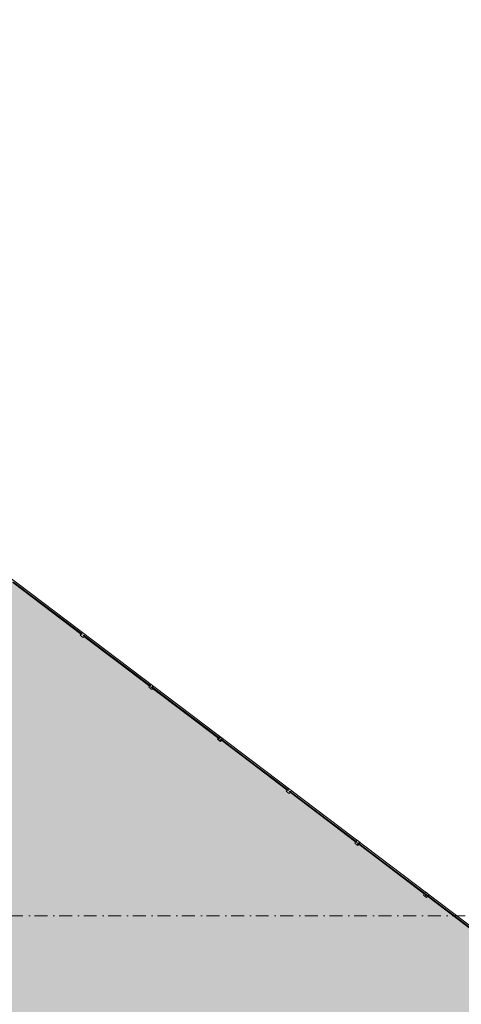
# Model space of a CAD drawing. Header units: millimetres. Extents: x -59761 to 112741, y -57975 to 46221.
# Tile 63 of 256: x -36043 to -23997, y 19337 to 46221. Entities that reach past the tile are written whole.
import ezdxf

# ---------------------------------------------------------------- set-up
doc = ezdxf.new("R2010")
doc.units = ezdxf.units.MM
doc.linetypes.add('Wipeout_Contour', pattern=[1000, 0, -1000])
doc.linetypes.add('Штрихпунктирная', pattern=[670.277762, 352.777767, -176.388884, 0, -141.111112])
for name, color, linetype in [('2D - Зонирования', 7, 'Continuous'), ('Местность - Граница участка', 7, 'Continuous'), ('Местность - Забор', 7, 'Continuous'), ('Элемент Модели - Оси', 2, 'Continuous')]:
    doc.layers.add(name, color=color, linetype=linetype)
doc.linetypes.add('С Квадратами', pattern='A,0,[6,АР 2 Архитектурные решения dwg1.Shx,S=15.679009,R=0,X=0,Y=0],-1975.555086,0', length=1975.555086)
pattern_1 = [(45, (-45000, -54000), (-176.7767, 176.7767), []), (45, (-45035.36, -53964.64), (-176.7767, 176.7767), []), (45, (-45070.7, -53929.3), (-176.7767, 176.7767), [])]

msp = doc.modelspace()

# ---------------------------------------------------------------- hatches: boundary and pattern name
at = {"layer": '2D - Зонирования', "linetype": 'Continuous', "lineweight": 0}
msp.add_hatch(color=255, dxfattribs=at).paths.add_polyline_path([(-55347.43, -39762.31), (-18842.26, -39151.01), (-18943.58, -38206.96), (-9054.66, -37740.31), (-9597.52, -8195.44), (-17586.84, -8062.63), (-17806.12, 16976.59), (-56422.34, 46220.98), (-56249.55, 32660.99)])

# ---------------------------------------------------------------- linework, layer by layer
at = {"layer": '2D - Зонирования', "color": 7, "linetype": 'Continuous', "lineweight": 15, "flags": 128}
msp.add_lwpolyline([(-55347.43, -39762.31), (-18842.26, -39151.01), (-18943.58, -38206.96), (-9054.66, -37740.31), (-9597.52, -8195.44), (-17586.84, -8062.63), (-17806.12, 16976.59), (-56422.34, 46220.98), (-56249.55, 32660.99)], close=True, dxfattribs=at)
at = {"layer": 'Местность - Граница участка', "color": 7, "linetype": 'С Квадратами', "lineweight": 0}
msp.add_lwpolyline([(-55347.43, -39762.31), (-18842.26, -39151.01), (-18943.58, -38206.96), (-9054.66, -37740.31), (-9597.52, -8195.44), (-17586.84, -8062.63), (-17806.12, 16976.59), (-56422.34, 46220.98), (-56249.55, 32660.99)], close=True, dxfattribs=at)
at = {"layer": 'Элемент Модели - Оси', "color": 7, "linetype": 'Штрихпунктирная', "lineweight": 15}
msp.add_line((-57760.58, 21750), (110650, 21750), dxfattribs=at)

# ---------------------------------------------------------------- next in the draw order: wipeouts: each hides what was drawn before it
at = {"color": 254, "linetype": 'Wipeout_Contour', "lineweight": 0, "ltscale": 29352278.97031589}
msp.add_wipeout([(-26814.6, 23728.46), (-26790.68, 23710.35), (-26793.7, 23706.36), (-24999.28, 22347.38), (-24996.27, 22351.37), (-24972.35, 22333.26), (-24966.31, 22341.23), (-24990.23, 22359.34), (-24987.21, 22363.33), (-26781.63, 23722.31), (-26784.64, 23718.32), (-26808.56, 23736.43)], dxfattribs=at).dxf.layer = 'Местность - Забор'

# ---------------------------------------------------------------- next in the draw order: linework, layer by layer
at = {"layer": 'Местность - Забор', "color": 7, "linetype": 'Continuous', "lineweight": 15, "flags": 128}
msp.add_lwpolyline([(-23062.1, 20880.33), (-23050.03, 20896.27), (-24931.41, 22321.07), (-24943.48, 22305.12)], close=True, dxfattribs=at)

# ---------------------------------------------------------------- next in the draw order: wipeouts: each hides what was drawn before it
at = {"color": 254, "linetype": 'Wipeout_Contour', "lineweight": 0, "ltscale": 29328089.37971994}
msp.add_wipeout([(-28682.69, 25155.79), (-28688.73, 25147.82), (-28664.81, 25129.7), (-28667.83, 25125.72), (-26873.42, 23766.74), (-26870.4, 23770.72), (-26846.48, 23752.61), (-26840.45, 23760.58), (-26864.36, 23778.7), (-26861.34, 23782.68), (-28655.76, 25141.66), (-28658.78, 25137.68)], dxfattribs=at).dxf.layer = 'Местность - Забор'

# ---------------------------------------------------------------- next in the draw order: linework, layer by layer
at = {"layer": 'Местность - Забор', "color": 7, "linetype": 'Continuous', "lineweight": 15, "flags": 128}
for points in [[(-24999.28, 22347.38), (-26793.7, 23706.36)], [(-24987.21, 22363.33), (-26781.63, 23722.31)]]:
    msp.add_lwpolyline(points, dxfattribs=at)

# ---------------------------------------------------------------- next in the draw order: wipeouts: each hides what was drawn before it
at = {"color": 254, "linetype": 'Wipeout_Contour', "lineweight": 0, "ltscale": 29303906.98019223}
msp.add_wipeout([(-30556.83, 26575.14), (-30562.86, 26567.17), (-30538.95, 26549.06), (-30541.97, 26545.07), (-28747.55, 25186.09), (-28744.53, 25190.08), (-28720.62, 25171.97), (-28714.58, 25179.94), (-28738.5, 25198.05), (-28735.48, 25202.04), (-30529.89, 26561.02), (-30532.91, 26557.03)], dxfattribs=at).dxf.layer = 'Местность - Забор'

# ---------------------------------------------------------------- next in the draw order: linework, layer by layer
at = {"layer": 'Местность - Забор', "color": 7, "linetype": 'Continuous', "lineweight": 15, "flags": 128}
for points in [[(-26873.42, 23766.74), (-28667.83, 25125.72)], [(-26861.34, 23782.68), (-28655.76, 25141.66)]]:
    msp.add_lwpolyline(points, dxfattribs=at)

# ---------------------------------------------------------------- next in the draw order: wipeouts: each hides what was drawn before it
at = {"color": 254, "linetype": 'Wipeout_Contour', "lineweight": 0, "ltscale": 29279731.79014874}
msp.add_wipeout([(-32430.96, 27994.5), (-32437, 27986.52), (-32413.08, 27968.41), (-32416.1, 27964.43), (-30621.68, 26605.45), (-30618.67, 26609.43), (-30594.75, 26591.32), (-30588.71, 26599.29), (-30612.63, 26617.4), (-30609.61, 26621.39), (-32404.02, 27980.37), (-32407.04, 27976.38)], dxfattribs=at).dxf.layer = 'Местность - Забор'

# ---------------------------------------------------------------- next in the draw order: linework, layer by layer
at = {"layer": 'Местность - Забор', "color": 7, "linetype": 'Continuous', "lineweight": 15, "flags": 128}
for points in [[(-28747.55, 25186.09), (-30541.97, 26545.07)], [(-28735.48, 25202.04), (-30529.89, 26561.02)]]:
    msp.add_lwpolyline(points, dxfattribs=at)

# ---------------------------------------------------------------- next in the draw order: wipeouts: each hides what was drawn before it
at = {"color": 254, "linetype": 'Wipeout_Contour', "lineweight": 0, "ltscale": 29255563.83093021}
msp.add_wipeout([(-34305.09, 29413.85), (-34311.13, 29405.88), (-34287.21, 29387.77), (-34290.23, 29383.78), (-32495.82, 28024.8), (-32492.8, 28028.79), (-32468.88, 28010.67), (-32462.85, 28018.65), (-32486.76, 28036.76), (-32483.74, 28040.74), (-34278.16, 29399.72), (-34281.18, 29395.74)], dxfattribs=at).dxf.layer = 'Местность - Забор'
at = {"color": 254, "linetype": 'Wipeout_Contour', "lineweight": 0, "ltscale": 9784092.999849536}
msp.add_wipeout([(-24975.37, 22329.27), (-24963.29, 22345.22), (-26805.54, 23740.42), (-26817.62, 23724.48)], dxfattribs=at).dxf.layer = 'Местность - Забор'

# ---------------------------------------------------------------- next in the draw order: hatches: boundary and pattern name
at = {"layer": 'Местность - Забор', "linetype": 'Continuous', "lineweight": 5}
h = msp.add_hatch(dxfattribs=at)
h.set_pattern_fill('АЛЮМИНИЙ_000D', style=0, pattern_type=2)
h.set_pattern_definition(pattern_1)
h.paths.add_polyline_path([(-24975.37, 22329.27), (-24963.29, 22345.22), (-26805.54, 23740.42), (-26817.62, 23724.48)])

# ---------------------------------------------------------------- next in the draw order: linework, layer by layer
at = {"layer": 'Местность - Забор', "color": 7, "linetype": 'Continuous', "lineweight": 15, "flags": 128}
for points in [[(-32495.82, 28024.8), (-34290.23, 29383.78)], [(-32483.74, 28040.74), (-34278.16, 29399.72)], [(-30621.68, 26605.45), (-32416.1, 27964.43)], [(-30609.61, 26621.39), (-32404.02, 27980.37)]]:
    msp.add_lwpolyline(points, dxfattribs=at)
msp.add_lwpolyline([(-24975.37, 22329.27), (-24963.29, 22345.22), (-26805.54, 23740.42), (-26817.62, 23724.48)], close=True, dxfattribs=at)

# ---------------------------------------------------------------- next in the draw order: wipeouts: each hides what was drawn before it
at = {"color": 254, "linetype": 'Wipeout_Contour', "lineweight": 0, "ltscale": 9776029.802816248}
msp.add_wipeout([(-26849.5, 23748.63), (-26837.43, 23764.57), (-28679.67, 25159.77), (-28691.75, 25143.83)], dxfattribs=at).dxf.layer = 'Местность - Забор'
at = {"color": 254, "linetype": 'Wipeout_Contour', "lineweight": 0, "ltscale": 29364375.62354184}
msp.add_wipeout([(-24934.43, 22317.08), (-24910.51, 22298.97), (-24883.34, 22334.84), (-24963.06, 22395.22), (-24990.23, 22359.34), (-24966.31, 22341.23), (-24972.35, 22333.26), (-24996.27, 22351.37), (-25023.43, 22315.5), (-24943.72, 22255.12), (-24916.55, 22291), (-24940.46, 22309.11)], dxfattribs=at).dxf.layer = 'Местность - Забор'

# ---------------------------------------------------------------- next in the draw order: hatches: boundary and pattern name
at = {"layer": 'Местность - Забор', "linetype": 'Continuous', "lineweight": 5}
h = msp.add_hatch(dxfattribs=at)
h.set_pattern_fill('АЛЮМИНИЙ_000D', style=0, pattern_type=2)
h.set_pattern_definition(pattern_1)
h.paths.add_polyline_path([(-26849.5, 23748.63), (-26837.43, 23764.57), (-28679.67, 25159.77), (-28691.75, 25143.83)])
h = msp.add_hatch(dxfattribs=at)
h.set_pattern_fill('АЛЮМИНИЙ_000D', style=0, pattern_type=2)
h.set_pattern_definition(pattern_1)
h.paths.add_polyline_path([(-24934.43, 22317.08), (-24910.51, 22298.97), (-24883.34, 22334.84), (-24963.06, 22395.22), (-24990.23, 22359.34), (-24966.31, 22341.23), (-24972.35, 22333.26), (-24996.27, 22351.37), (-25023.43, 22315.5), (-24943.72, 22255.12), (-24916.55, 22291), (-24940.46, 22309.11)])

# ---------------------------------------------------------------- next in the draw order: linework, layer by layer
at = {"layer": 'Местность - Забор', "color": 7, "linetype": 'Continuous', "lineweight": 15}
for p, q in [((-24996.27, 22351.37), (-25023.43, 22315.5)), ((-25023.43, 22315.5), (-24943.72, 22255.12)), ((-24996.27, 22351.37), (-24972.35, 22333.26)), ((-24963.06, 22395.22), (-24990.23, 22359.34)), ((-24990.23, 22359.34), (-24966.31, 22341.23)), ((-24966.31, 22341.23), (-24972.35, 22333.26)), ((-24963.06, 22395.22), (-24883.34, 22334.84)), ((-24934.43, 22317.08), (-24940.46, 22309.11)), ((-24934.43, 22317.08), (-24910.51, 22298.97)), ((-24883.34, 22334.84), (-24910.51, 22298.97)), ((-24916.55, 22291), (-24943.72, 22255.12)), ((-24940.46, 22309.11), (-24916.55, 22291))]:
    msp.add_line(p, q, dxfattribs=at)
at = {"layer": 'Местность - Забор', "color": 7, "linetype": 'Continuous', "lineweight": 15, "flags": 128}
msp.add_lwpolyline([(-26849.5, 23748.63), (-26837.43, 23764.57), (-28679.67, 25159.77), (-28691.75, 25143.83)], close=True, dxfattribs=at)

# ---------------------------------------------------------------- next in the draw order: wipeouts: each hides what was drawn before it
at = {"color": 254, "linetype": 'Wipeout_Contour', "lineweight": 0, "ltscale": 9767969.002997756}
msp.add_wipeout([(-28723.64, 25167.98), (-28711.56, 25183.92), (-30553.81, 26579.13), (-30565.88, 26563.18)], dxfattribs=at).dxf.layer = 'Местность - Забор'
at = {"color": 254, "linetype": 'Wipeout_Contour', "lineweight": 0, "ltscale": 29340182.44114587}
msp.add_wipeout([(-26840.45, 23760.58), (-26846.48, 23752.61), (-26870.4, 23770.72), (-26897.57, 23734.85), (-26817.85, 23674.48), (-26790.68, 23710.35), (-26814.6, 23728.46), (-26808.56, 23736.43), (-26784.64, 23718.32), (-26757.48, 23754.2), (-26837.19, 23814.57), (-26864.36, 23778.7)], dxfattribs=at).dxf.layer = 'Местность - Забор'

# ---------------------------------------------------------------- next in the draw order: hatches: boundary and pattern name
at = {"layer": 'Местность - Забор', "linetype": 'Continuous', "lineweight": 5}
h = msp.add_hatch(dxfattribs=at)
h.set_pattern_fill('АЛЮМИНИЙ_000D', style=0, pattern_type=2)
h.set_pattern_definition(pattern_1)
h.paths.add_polyline_path([(-28723.64, 25167.98), (-28711.56, 25183.92), (-30553.81, 26579.13), (-30565.88, 26563.18)])
h = msp.add_hatch(dxfattribs=at)
h.set_pattern_fill('АЛЮМИНИЙ_000D', style=0, pattern_type=2)
h.set_pattern_definition(pattern_1)
h.paths.add_polyline_path([(-26840.45, 23760.58), (-26846.48, 23752.61), (-26870.4, 23770.72), (-26897.57, 23734.85), (-26817.85, 23674.48), (-26790.68, 23710.35), (-26814.6, 23728.46), (-26808.56, 23736.43), (-26784.64, 23718.32), (-26757.48, 23754.2), (-26837.19, 23814.57), (-26864.36, 23778.7)])

# ---------------------------------------------------------------- next in the draw order: linework, layer by layer
at = {"layer": 'Местность - Забор', "color": 7, "linetype": 'Continuous', "lineweight": 15}
for p, q in [((-26870.4, 23770.72), (-26897.57, 23734.85)), ((-26897.57, 23734.85), (-26817.85, 23674.48)), ((-26870.4, 23770.72), (-26846.48, 23752.61)), ((-26837.19, 23814.57), (-26864.36, 23778.7)), ((-26864.36, 23778.7), (-26840.45, 23760.58)), ((-26840.45, 23760.58), (-26846.48, 23752.61)), ((-26837.19, 23814.57), (-26757.48, 23754.2)), ((-26790.68, 23710.35), (-26817.85, 23674.48)), ((-26808.56, 23736.43), (-26814.6, 23728.46)), ((-26814.6, 23728.46), (-26790.68, 23710.35)), ((-26808.56, 23736.43), (-26784.64, 23718.32)), ((-26757.48, 23754.2), (-26784.64, 23718.32))]:
    msp.add_line(p, q, dxfattribs=at)
at = {"layer": 'Местность - Забор', "color": 7, "linetype": 'Continuous', "lineweight": 15, "flags": 128}
msp.add_lwpolyline([(-28723.64, 25167.98), (-28711.56, 25183.92), (-30553.81, 26579.13), (-30565.88, 26563.18)], close=True, dxfattribs=at)

# ---------------------------------------------------------------- next in the draw order: wipeouts: each hides what was drawn before it
at = {"color": 254, "linetype": 'Wipeout_Contour', "lineweight": 0, "ltscale": 9759910.606333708}
msp.add_wipeout([(-30597.77, 26587.33), (-30585.69, 26603.28), (-32427.94, 27998.48), (-32440.02, 27982.54)], dxfattribs=at).dxf.layer = 'Местность - Забор'
at = {"color": 254, "linetype": 'Wipeout_Contour', "lineweight": 0, "ltscale": 29315996.44149842}
msp.add_wipeout([(-28714.58, 25179.94), (-28720.62, 25171.97), (-28744.53, 25190.08), (-28771.7, 25154.2), (-28691.98, 25093.83), (-28664.81, 25129.7), (-28688.73, 25147.82), (-28682.69, 25155.79), (-28658.78, 25137.68), (-28631.61, 25173.55), (-28711.33, 25233.92), (-28738.5, 25198.05)], dxfattribs=at).dxf.layer = 'Местность - Забор'

# ---------------------------------------------------------------- next in the draw order: hatches: boundary and pattern name
at = {"layer": 'Местность - Забор', "linetype": 'Continuous', "lineweight": 5}
h = msp.add_hatch(dxfattribs=at)
h.set_pattern_fill('АЛЮМИНИЙ_000D', style=0, pattern_type=2)
h.set_pattern_definition(pattern_1)
h.paths.add_polyline_path([(-30597.77, 26587.33), (-30585.69, 26603.28), (-32427.94, 27998.48), (-32440.02, 27982.54)])
h = msp.add_hatch(dxfattribs=at)
h.set_pattern_fill('АЛЮМИНИЙ_000D', style=0, pattern_type=2)
h.set_pattern_definition(pattern_1)
h.paths.add_polyline_path([(-28714.58, 25179.94), (-28720.62, 25171.97), (-28744.53, 25190.08), (-28771.7, 25154.2), (-28691.98, 25093.83), (-28664.81, 25129.7), (-28688.73, 25147.82), (-28682.69, 25155.79), (-28658.78, 25137.68), (-28631.61, 25173.55), (-28711.33, 25233.92), (-28738.5, 25198.05)])

# ---------------------------------------------------------------- next in the draw order: linework, layer by layer
at = {"layer": 'Местность - Забор', "color": 7, "linetype": 'Continuous', "lineweight": 15}
for p, q in [((-28744.53, 25190.08), (-28771.7, 25154.2)), ((-28771.7, 25154.2), (-28691.98, 25093.83)), ((-28744.53, 25190.08), (-28720.62, 25171.97)), ((-28711.33, 25233.92), (-28738.5, 25198.05)), ((-28738.5, 25198.05), (-28714.58, 25179.94)), ((-28714.58, 25179.94), (-28720.62, 25171.97)), ((-28711.33, 25233.92), (-28631.61, 25173.55)), ((-28664.81, 25129.7), (-28691.98, 25093.83)), ((-28682.69, 25155.79), (-28688.73, 25147.82)), ((-28688.73, 25147.82), (-28664.81, 25129.7)), ((-28682.69, 25155.79), (-28658.78, 25137.68)), ((-28631.61, 25173.55), (-28658.78, 25137.68))]:
    msp.add_line(p, q, dxfattribs=at)
at = {"layer": 'Местность - Забор', "color": 7, "linetype": 'Continuous', "lineweight": 15, "flags": 128}
msp.add_lwpolyline([(-30597.77, 26587.33), (-30585.69, 26603.28), (-32427.94, 27998.48), (-32440.02, 27982.54)], close=True, dxfattribs=at)

# ---------------------------------------------------------------- next in the draw order: wipeouts: each hides what was drawn before it
at = {"color": 254, "linetype": 'Wipeout_Contour', "lineweight": 0, "ltscale": 9751854.618781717}
msp.add_wipeout([(-32471.9, 28006.69), (-32459.83, 28022.63), (-34302.07, 29417.84), (-34314.15, 29401.89)], dxfattribs=at).dxf.layer = 'Местность - Забор'
at = {"color": 254, "linetype": 'Wipeout_Contour', "lineweight": 0, "ltscale": 29291817.6423917}
msp.add_wipeout([(-30588.71, 26599.29), (-30594.75, 26591.32), (-30618.67, 26609.43), (-30645.83, 26573.56), (-30566.12, 26513.18), (-30538.95, 26549.06), (-30562.86, 26567.17), (-30556.83, 26575.14), (-30532.91, 26557.03), (-30505.74, 26592.9), (-30585.46, 26653.28), (-30612.63, 26617.4)], dxfattribs=at).dxf.layer = 'Местность - Забор'

# ---------------------------------------------------------------- next in the draw order: hatches: boundary and pattern name
at = {"layer": 'Местность - Забор', "linetype": 'Continuous', "lineweight": 5}
h = msp.add_hatch(dxfattribs=at)
h.set_pattern_fill('АЛЮМИНИЙ_000D', style=0, pattern_type=2)
h.set_pattern_definition(pattern_1)
h.paths.add_polyline_path([(-32471.9, 28006.69), (-32459.83, 28022.63), (-34302.07, 29417.84), (-34314.15, 29401.89)])
h = msp.add_hatch(dxfattribs=at)
h.set_pattern_fill('АЛЮМИНИЙ_000D', style=0, pattern_type=2)
h.set_pattern_definition(pattern_1)
h.paths.add_polyline_path([(-30588.71, 26599.29), (-30594.75, 26591.32), (-30618.67, 26609.43), (-30645.83, 26573.56), (-30566.12, 26513.18), (-30538.95, 26549.06), (-30562.86, 26567.17), (-30556.83, 26575.14), (-30532.91, 26557.03), (-30505.74, 26592.9), (-30585.46, 26653.28), (-30612.63, 26617.4)])

# ---------------------------------------------------------------- next in the draw order: linework, layer by layer
at = {"layer": 'Местность - Забор', "color": 7, "linetype": 'Continuous', "lineweight": 15}
for p, q in [((-30585.46, 26653.28), (-30612.63, 26617.4)), ((-30612.63, 26617.4), (-30588.71, 26599.29)), ((-30585.46, 26653.28), (-30505.74, 26592.9)), ((-30618.67, 26609.43), (-30645.83, 26573.56)), ((-30645.83, 26573.56), (-30566.12, 26513.18)), ((-30618.67, 26609.43), (-30594.75, 26591.32)), ((-30588.71, 26599.29), (-30594.75, 26591.32)), ((-30538.95, 26549.06), (-30566.12, 26513.18)), ((-30556.83, 26575.14), (-30562.86, 26567.17)), ((-30562.86, 26567.17), (-30538.95, 26549.06)), ((-30556.83, 26575.14), (-30532.91, 26557.03)), ((-30505.74, 26592.9), (-30532.91, 26557.03))]:
    msp.add_line(p, q, dxfattribs=at)
at = {"layer": 'Местность - Забор', "color": 7, "linetype": 'Continuous', "lineweight": 15, "flags": 128}
for points in [[(-34346.04, 29426.04), (-34333.96, 29441.98), (-36215.45, 30866.63), (-36227.52, 30850.68)], [(-32471.9, 28006.69), (-32459.83, 28022.63), (-34302.07, 29417.84), (-34314.15, 29401.89)]]:
    msp.add_lwpolyline(points, close=True, dxfattribs=at)

# ---------------------------------------------------------------- next in the draw order: wipeouts: each hides what was drawn before it
at = {"color": 254, "linetype": 'Wipeout_Contour', "lineweight": 0, "ltscale": 29243481.71723677}
msp.add_wipeout([(-34305.09, 29413.85), (-34281.18, 29395.74), (-34254.01, 29431.61), (-34333.73, 29491.98), (-34360.9, 29456.11), (-34336.98, 29438), (-34343.02, 29430.03), (-34366.93, 29448.14), (-34394.1, 29412.26), (-34314.38, 29351.89), (-34287.21, 29387.77), (-34311.13, 29405.88)], dxfattribs=at).dxf.layer = 'Местность - Забор'
at = {"color": 254, "linetype": 'Wipeout_Contour', "lineweight": 0, "ltscale": 29267646.06167139}
msp.add_wipeout([(-32462.85, 28018.65), (-32468.88, 28010.67), (-32492.8, 28028.79), (-32519.97, 27992.91), (-32440.25, 27932.54), (-32413.08, 27968.41), (-32437, 27986.52), (-32430.96, 27994.5), (-32407.04, 27976.38), (-32379.88, 28012.26), (-32459.59, 28072.63), (-32486.76, 28036.76)], dxfattribs=at).dxf.layer = 'Местность - Забор'

# ---------------------------------------------------------------- next in the draw order: hatches: boundary and pattern name
at = {"layer": 'Местность - Забор', "linetype": 'Continuous', "lineweight": 5}
h = msp.add_hatch(dxfattribs=at)
h.set_pattern_fill('АЛЮМИНИЙ_000D', style=0, pattern_type=2)
h.set_pattern_definition(pattern_1)
h.paths.add_polyline_path([(-32462.85, 28018.65), (-32468.88, 28010.67), (-32492.8, 28028.79), (-32519.97, 27992.91), (-32440.25, 27932.54), (-32413.08, 27968.41), (-32437, 27986.52), (-32430.96, 27994.5), (-32407.04, 27976.38), (-32379.88, 28012.26), (-32459.59, 28072.63), (-32486.76, 28036.76)])

# ---------------------------------------------------------------- next in the draw order: linework, layer by layer
at = {"layer": 'Местность - Забор', "color": 7, "linetype": 'Continuous', "lineweight": 15}
for p, q in [((-34366.93, 29448.14), (-34394.1, 29412.26)), ((-34394.1, 29412.26), (-34314.38, 29351.89)), ((-34366.93, 29448.14), (-34343.02, 29430.03)), ((-34333.73, 29491.98), (-34360.9, 29456.11)), ((-34360.9, 29456.11), (-34336.98, 29438)), ((-34336.98, 29438), (-34343.02, 29430.03)), ((-34333.73, 29491.98), (-34254.01, 29431.61)), ((-34287.21, 29387.77), (-34314.38, 29351.89)), ((-34305.09, 29413.85), (-34311.13, 29405.88)), ((-34311.13, 29405.88), (-34287.21, 29387.77)), ((-34305.09, 29413.85), (-34281.18, 29395.74)), ((-34254.01, 29431.61), (-34281.18, 29395.74)), ((-32492.8, 28028.79), (-32519.97, 27992.91)), ((-32519.97, 27992.91), (-32440.25, 27932.54)), ((-32492.8, 28028.79), (-32468.88, 28010.67)), ((-32459.59, 28072.63), (-32486.76, 28036.76)), ((-32486.76, 28036.76), (-32462.85, 28018.65)), ((-32462.85, 28018.65), (-32468.88, 28010.67)), ((-32459.59, 28072.63), (-32379.88, 28012.26)), ((-32413.08, 27968.41), (-32440.25, 27932.54)), ((-32430.96, 27994.5), (-32437, 27986.52)), ((-32437, 27986.52), (-32413.08, 27968.41)), ((-32430.96, 27994.5), (-32407.04, 27976.38)), ((-32379.88, 28012.26), (-32407.04, 27976.38))]:
    msp.add_line(p, q, dxfattribs=at)

doc.saveas('drawing.dxf')
